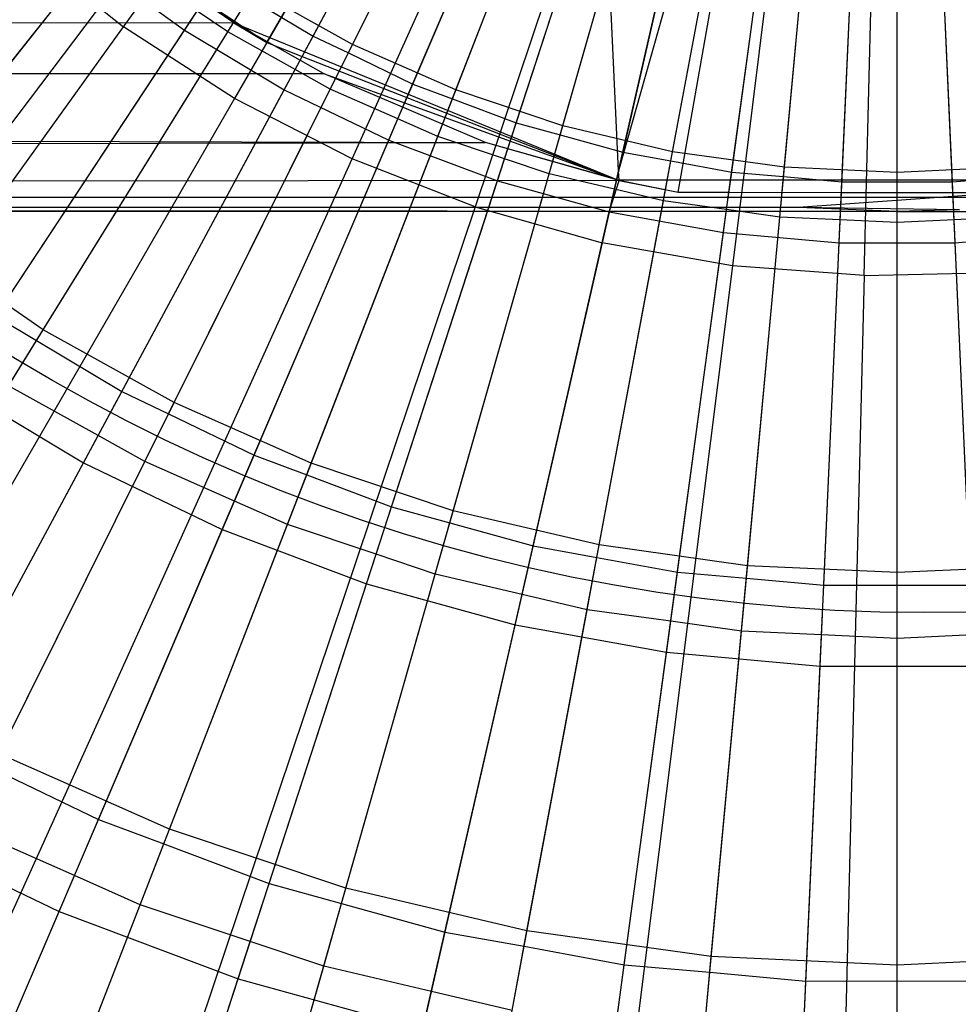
# Model space of a CAD drawing. Extents: x 0.1 to 25.1, y -5.4 to 12.3.
# Tile 41 of 107: x 12.225 to 12.653, y -0.358 to 0.091. Entities that reach past the tile are written whole.
import ezdxf

# ---------------------------------------------------------------- set-up
doc = ezdxf.new("R2010")
doc.units = 0
doc.header["$LTSCALE"] = 2.54
doc.layers.get('0').update_dxf_attribs({"color": 13, "linetype": 'CONTINUOUS'})

# ---------------------------------------------------------------- blocks, each defined once
blk = doc.blocks.new('GRUPUJ_1')
at = {"color": 0}
for p, q in [((12.14717, 5.50737, 18.79448), (12.42554, 5.89457, 18.82364)), ((12.14717, 5.50737, 18.79448), (12.42554, 5.89457, 18.82364)), ((12.43622, 5.88767, 18.82364), (12.19778, 5.47468, 18.79448)), ((12.43622, 5.88767, 18.82364), (12.19778, 5.47468, 18.79448)), ((12.2514, 5.44719, 18.79448), (12.44754, 5.88186, 18.82364)), ((12.2514, 5.44719, 18.79448), (12.44754, 5.88186, 18.82364)), ((12.45937, 5.87722, 18.82364), (12.3075, 5.42518, 18.79448)), ((12.45937, 5.87722, 18.82364), (12.3075, 5.42518, 18.79448)), ((12.47162, 5.87377, 18.82364), (12.3655, 5.40886, 18.79448)), ((12.47162, 5.87377, 18.82364), (12.3655, 5.40886, 18.79448)), ((12.48414, 5.87157, 18.82364), (12.42484, 5.39839, 18.79448)), ((12.48414, 5.87157, 18.82364), (12.42484, 5.39839, 18.79448)), ((12.48493, 5.39389, 18.79448), (12.49682, 5.87062, 18.82364)), ((12.48493, 5.39389, 18.79448), (12.49682, 5.87062, 18.82364)), ((12.2125, 5.50017, 6.28062), (12.35807, 5.75231, 6.23846)), ((12.2125, 5.50017, 6.28062), (12.35807, 5.75231, 6.23846)), ((12.45071, 5.7186, 6.23846), (12.37298, 5.4417, 6.28021)), ((12.45071, 5.7186, 6.23846), (12.37298, 5.4417, 6.28021)), ((12.40015, 5.43187, 6.28062), (12.45071, 5.7186, 6.23846)), ((12.40015, 5.43187, 6.28062), (12.45071, 5.7186, 6.23846)), ((12.37298, 5.4417, 6.28021), (12.36182, 5.67511, 6.24777)), ((12.37298, 5.4417, 6.28021), (12.36182, 5.67511, 6.24777)), ((12.25163, 5.49933, 6.43), (12.3342, 5.66517, 6.39938)), ((12.25163, 5.49933, 6.43), (12.3342, 5.66517, 6.39938)), ((12.23364, 5.50315, 6.38), (12.31669, 5.6575, 6.35112)), ((12.23364, 5.50315, 6.38), (12.31669, 5.6575, 6.35112)), ((12.22864, 5.49386, 6.28066), (12.31338, 5.65134, 6.25096)), ((12.22864, 5.49386, 6.28066), (12.31338, 5.65134, 6.25096)), ((12.2497, 5.49546, 6.38023), (12.3274, 5.65151, 6.35097)), ((12.2497, 5.49546, 6.38023), (12.3274, 5.65151, 6.35097)), ((12.29871, 5.47854, 6.43), (12.36563, 5.65129, 6.39938)), ((12.29871, 5.47854, 6.43), (12.36563, 5.65129, 6.39938)), ((12.27908, 5.48127, 6.38), (12.34797, 5.64245, 6.35112)), ((12.27908, 5.48127, 6.38), (12.34797, 5.64245, 6.35112)), ((12.29715, 5.47453, 6.38023), (12.36012, 5.63706, 6.35097)), ((12.29715, 5.47453, 6.38023), (12.36012, 5.63706, 6.35097)), ((12.34751, 5.46219, 6.43), (12.39821, 5.64037, 6.39938)), ((12.34751, 5.46219, 6.43), (12.39821, 5.64037, 6.39938)), ((12.27644, 5.4751, 6.28035), (12.34522, 5.636, 6.25096)), ((12.27644, 5.4751, 6.28035), (12.34522, 5.636, 6.25096)), ((12.39761, 5.4504, 6.43), (12.43165, 5.63251, 6.39938)), ((12.39761, 5.4504, 6.43), (12.43165, 5.63251, 6.39938)), ((12.3263, 5.46355, 6.38), (12.38047, 5.63026, 6.35112)), ((12.3263, 5.46355, 6.38), (12.38047, 5.63026, 6.35112)), ((12.44859, 5.44329, 6.43), (12.46568, 5.62776, 6.39938)), ((12.44859, 5.44329, 6.43), (12.46568, 5.62776, 6.39938)), ((12.32401, 5.45649, 6.2804), (12.3783, 5.62359, 6.25096)), ((12.32401, 5.45649, 6.2804), (12.3783, 5.62359, 6.25096)), ((12.34633, 5.45806, 6.38023), (12.39403, 5.62569, 6.35097)), ((12.34633, 5.45806, 6.38023), (12.39403, 5.62569, 6.35097)), ((12.5, 5.44091, 6.43), (12.5, 5.62617, 6.39938)), ((12.5, 5.44091, 6.43), (12.5, 5.62617, 6.39938)), ((12.37492, 5.45013, 6.38), (12.41393, 5.62104, 6.35112)), ((12.37492, 5.45013, 6.38), (12.41393, 5.62104, 6.35112)), ((12.37298, 5.4417, 6.28021), (12.41237, 5.61419, 6.25096)), ((12.37298, 5.4417, 6.28021), (12.41237, 5.61419, 6.25096)), ((12.39682, 5.44619, 6.38023), (12.42885, 5.6175, 6.35097)), ((12.39682, 5.44619, 6.38023), (12.42885, 5.6175, 6.35097)), ((12.42455, 5.44112, 6.38), (12.44808, 5.61485, 6.35112)), ((12.42455, 5.44112, 6.38), (12.44808, 5.61485, 6.35112)), ((12.44819, 5.43903, 6.38023), (12.46427, 5.61256, 6.35097)), ((12.44819, 5.43903, 6.38023), (12.46427, 5.61256, 6.35097)), ((12.44819, 5.43903, 6.38023), (12.46427, 5.61256, 6.35097)), ((12.44819, 5.43903, 6.38023), (12.46427, 5.61256, 6.35097)), ((12.47478, 5.4366, 6.38), (12.48265, 5.61174, 6.35112)), ((12.47478, 5.4366, 6.38), (12.48265, 5.61174, 6.35112)), ((12.5, 5.43664, 6.38023), (12.5, 5.61091, 6.35097)), ((12.5, 5.43664, 6.38023), (12.5, 5.61091, 6.35097)), ((12.52522, 5.4366, 6.38), (12.51735, 5.61174, 6.35112)), ((12.52522, 5.4366, 6.38), (12.51735, 5.61174, 6.35112)), ((12.42329, 5.43186, 6.28056), (12.44714, 5.60788, 6.25096)), ((12.42329, 5.43186, 6.28056), (12.44714, 5.60788, 6.25096)), ((12.47456, 5.4318, 6.28019), (12.48233, 5.60471, 6.25096)), ((12.47456, 5.4318, 6.28019), (12.48233, 5.60471, 6.25096)), ((12.52544, 5.4318, 6.28019), (12.51767, 5.60471, 6.25096)), ((12.52544, 5.4318, 6.28019), (12.51767, 5.60471, 6.25096)), ((12.05421, 5.40782, 6.47267), (12.1642, 5.55346, 6.43)), ((12.05421, 5.40782, 6.47267), (12.1642, 5.55346, 6.43)), ((12.0347, 5.41467, 6.42267), (12.13872, 5.5451, 6.3838)), ((12.0347, 5.41467, 6.42267), (12.13872, 5.5451, 6.3838)), ((12.10006, 5.54494, 18.79448), (12.14717, 5.50737, 18.79448)), ((12.10006, 5.54494, 18.79448), (12.14717, 5.50737, 18.79448)), ((12.19741, 5.5092, 5.30259), (12.15499, 5.53814, 5.34501)), ((12.15499, 5.53814, 5.34501), (12.2125, 5.50017, 6.28062)), ((12.19741, 5.5092, 5.30259), (12.15499, 5.53814, 5.34501)), ((12.15499, 5.53814, 5.34501), (12.2125, 5.50017, 6.28062)), ((12.01172, 5.38585, 6.32902), (12.13217, 5.53689, 6.28358)), ((12.01172, 5.38585, 6.32902), (12.13217, 5.53689, 6.28358)), ((12.05068, 5.40314, 6.42295), (12.15047, 5.53528, 6.38359)), ((12.05068, 5.40314, 6.42295), (12.15047, 5.53528, 6.38359)), ((12.13217, 5.53689, 6.28358), (12.175, 5.50578, 6.28358)), ((12.13217, 5.53689, 6.28358), (12.175, 5.50578, 6.28358)), ((12.11058, 5.3692, 6.47267), (12.20666, 5.52438, 6.43)), ((12.11058, 5.3692, 6.47267), (12.20666, 5.52438, 6.43)), ((12.25163, 5.49933, 6.43), (12.20666, 5.52438, 6.43)), ((12.25163, 5.49933, 6.43), (12.20666, 5.52438, 6.43)), ((12.19467, 5.505, 6.38359), (12.20437, 5.52068, 6.38023)), ((12.19467, 5.505, 6.38359), (12.20437, 5.52068, 6.38023)), ((12.20437, 5.52068, 6.38023), (12.23364, 5.50315, 6.38)), ((12.20437, 5.52068, 6.38023), (12.23364, 5.50315, 6.38)), ((12.175, 5.50578, 6.28358), (12.18383, 5.51917, 6.28076)), ((12.175, 5.50578, 6.28358), (12.18383, 5.51917, 6.28076)), ((12.18383, 5.51917, 6.28076), (12.2125, 5.50017, 6.28062)), ((12.18383, 5.51917, 6.28076), (12.2125, 5.50017, 6.28062)), ((12.08888, 5.37531, 6.42267), (12.1808, 5.51456, 6.3838)), ((12.08888, 5.37531, 6.42267), (12.1808, 5.51456, 6.3838)), ((12.19467, 5.505, 6.38359), (12.1808, 5.51456, 6.3838)), ((12.19467, 5.505, 6.38359), (12.1808, 5.51456, 6.3838)), ((12.19741, 5.5092, 5.30259), (0, 5.48633, 5.26206)), ((12.19741, 5.5092, 5.30259), (0, 5.48633, 5.26206)), ((11.86985, 5.12165, 18.72709), (12.14717, 5.50737, 18.79448)), ((11.86985, 5.12165, 18.72709), (12.14717, 5.50737, 18.79448)), ((12.19778, 5.47468, 18.79448), (12.14717, 5.50737, 18.79448)), ((12.19778, 5.47468, 18.79448), (12.14717, 5.50737, 18.79448)), ((12.23835, 5.48612, 5.26165), (12.19741, 5.5092, 5.30259)), ((12.19741, 5.5092, 5.30259), (12.2125, 5.50017, 6.28062)), ((12.19741, 5.5092, 5.30259), (12.37317, 5.4373, 6.28062)), ((12.23835, 5.48612, 5.26165), (12.19741, 5.5092, 5.30259)), ((12.19741, 5.5092, 5.30259), (12.2125, 5.50017, 6.28062)), ((12.19741, 5.5092, 5.30259), (12.37317, 5.4373, 6.28062)), ((12.06857, 5.34455, 6.32902), (12.175, 5.50578, 6.28358)), ((12.06857, 5.34455, 6.32902), (12.175, 5.50578, 6.28358)), ((12.10752, 5.36425, 6.42294), (12.19467, 5.505, 6.38359)), ((12.10752, 5.36425, 6.42294), (12.19467, 5.505, 6.38359)), ((12.175, 5.50578, 6.28358), (12.22044, 5.47863, 6.28358)), ((12.175, 5.50578, 6.28358), (12.22044, 5.47863, 6.28358)), ((12.22544, 5.48792, 6.38379), (12.19467, 5.505, 6.38359)), ((12.22544, 5.48792, 6.38379), (12.19467, 5.505, 6.38359)), ((12.22544, 5.48792, 6.38379), (12.23364, 5.50315, 6.38)), ((12.22544, 5.48792, 6.38379), (12.23364, 5.50315, 6.38)), ((12.23364, 5.50315, 6.38), (12.2497, 5.49546, 6.38023)), ((12.23364, 5.50315, 6.38), (12.2497, 5.49546, 6.38023)), ((12.17027, 5.33595, 6.47267), (12.25163, 5.49933, 6.43)), ((12.17027, 5.33595, 6.47267), (12.25163, 5.49933, 6.43)), ((12.2125, 5.50017, 6.28062), (12.22864, 5.49386, 6.28066)), ((12.2125, 5.50017, 6.28062), (12.22864, 5.49386, 6.28066)), ((12.29871, 5.47854, 6.43), (12.25163, 5.49933, 6.43)), ((12.29871, 5.47854, 6.43), (12.25163, 5.49933, 6.43)), ((12.22044, 5.47863, 6.28358), (12.22864, 5.49386, 6.28066)), ((12.22044, 5.47863, 6.28358), (12.22864, 5.49386, 6.28066)), ((12.22864, 5.49386, 6.28066), (12.27644, 5.4751, 6.28035)), ((12.22864, 5.49386, 6.28066), (12.27644, 5.4751, 6.28035)), ((12.22864, 5.49386, 6.28066), (12.27644, 5.4751, 6.28035)), ((12.22864, 5.49386, 6.28066), (12.27644, 5.4751, 6.28035)), ((12.24147, 5.47894, 6.38359), (12.2497, 5.49546, 6.38023)), ((12.24147, 5.47894, 6.38359), (12.2497, 5.49546, 6.38023)), ((12.2497, 5.49546, 6.38023), (12.27908, 5.48127, 6.38)), ((12.2497, 5.49546, 6.38023), (12.27908, 5.48127, 6.38)), ((0, 5.48633, 5.26206), (12.23835, 5.48612, 5.26165)), ((0, 5.48633, 5.26206), (12.3123, 5.45463, 5.18768)), ((0, 5.48633, 5.26206), (12.23835, 5.48612, 5.26165)), ((0, 5.48633, 5.26206), (12.3123, 5.45463, 5.18768)), ((12.14636, 5.34097, 6.42267), (12.22544, 5.48792, 6.38379)), ((12.14636, 5.34097, 6.42267), (12.22544, 5.48792, 6.38379)), ((12.24147, 5.47894, 6.38359), (12.22544, 5.48792, 6.38379)), ((12.24147, 5.47894, 6.38359), (12.22544, 5.48792, 6.38379)), ((12.3123, 5.45463, 5.18768), (12.23835, 5.48612, 5.26165)), ((12.23835, 5.48612, 5.26165), (12.37317, 5.4373, 6.28062)), ((12.23835, 5.48612, 5.26165), (12.37317, 5.4373, 6.28062)), ((12.3123, 5.45463, 5.18768), (12.23835, 5.48612, 5.26165)), ((12.27229, 5.46538, 6.38379), (12.27908, 5.48127, 6.38)), ((12.27229, 5.46538, 6.38379), (12.27908, 5.48127, 6.38)), ((12.27908, 5.48127, 6.38), (12.29715, 5.47453, 6.38023)), ((12.27908, 5.48127, 6.38), (12.29715, 5.47453, 6.38023)), ((12.12889, 5.30851, 6.32902), (12.22044, 5.47863, 6.28358)), ((12.12889, 5.30851, 6.32902), (12.22044, 5.47863, 6.28358)), ((12.16769, 5.33077, 6.42294), (12.24147, 5.47894, 6.38359)), ((12.16769, 5.33077, 6.42294), (12.24147, 5.47894, 6.38359)), ((12.22044, 5.47863, 6.28358), (12.26813, 5.45566, 6.28358)), ((12.22044, 5.47863, 6.28358), (12.26813, 5.45566, 6.28358)), ((12.23278, 5.30836, 6.47267), (12.29871, 5.47854, 6.43)), ((12.23278, 5.30836, 6.47267), (12.29871, 5.47854, 6.43)), ((12.27229, 5.46538, 6.38379), (12.24147, 5.47894, 6.38359)), ((12.27229, 5.46538, 6.38379), (12.24147, 5.47894, 6.38359)), ((12.26813, 5.45566, 6.28358), (12.27644, 5.4751, 6.28035)), ((12.26813, 5.45566, 6.28358), (12.27644, 5.4751, 6.28035)), ((12.27644, 5.4751, 6.28035), (12.32401, 5.45649, 6.2804)), ((12.27644, 5.4751, 6.28035), (12.32401, 5.45649, 6.2804)), ((12.27644, 5.4751, 6.28035), (12.32401, 5.45649, 6.2804)), ((12.27644, 5.4751, 6.28035), (12.32401, 5.45649, 6.2804)), ((12.34751, 5.46219, 6.43), (12.29871, 5.47854, 6.43)), ((12.34751, 5.46219, 6.43), (12.29871, 5.47854, 6.43)), ((12.19778, 5.47468, 18.79448), (11.96025, 5.06326, 18.72709)), ((12.19778, 5.47468, 18.79448), (11.96025, 5.06326, 18.72709)), ((12.2514, 5.44719, 18.79448), (12.19778, 5.47468, 18.79448)), ((12.2514, 5.44719, 18.79448), (12.19778, 5.47468, 18.79448)), ((12.29048, 5.4573, 6.38359), (12.29715, 5.47453, 6.38023)), ((12.29048, 5.4573, 6.38359), (12.29715, 5.47453, 6.38023)), ((12.29715, 5.47453, 6.38023), (12.3263, 5.46355, 6.38)), ((12.29715, 5.47453, 6.38023), (12.3263, 5.46355, 6.38)), ((12.20669, 5.31191, 6.42267), (12.27229, 5.46538, 6.38379)), ((12.20669, 5.31191, 6.42267), (12.27229, 5.46538, 6.38379)), ((12.29048, 5.4573, 6.38359), (12.27229, 5.46538, 6.38379)), ((12.29048, 5.4573, 6.38359), (12.27229, 5.46538, 6.38379)), ((12.29756, 5.28664, 6.47267), (12.34751, 5.46219, 6.43)), ((12.29756, 5.28664, 6.47267), (12.34751, 5.46219, 6.43)), ((12.32097, 5.44713, 6.38379), (12.3263, 5.46355, 6.38)), ((12.32097, 5.44713, 6.38379), (12.3263, 5.46355, 6.38)), ((12.3263, 5.46355, 6.38), (12.34633, 5.45806, 6.38023)), ((12.3263, 5.46355, 6.38), (12.34633, 5.45806, 6.38023)), ((12.39761, 5.4504, 6.43), (12.34751, 5.46219, 6.43)), ((12.39761, 5.4504, 6.43), (12.34751, 5.46219, 6.43)), ((12.23069, 5.30297, 6.42294), (12.29048, 5.4573, 6.38359)), ((12.23069, 5.30297, 6.42294), (12.29048, 5.4573, 6.38359)), ((12.32097, 5.44713, 6.38379), (12.29048, 5.4573, 6.38359)), ((12.32097, 5.44713, 6.38379), (12.29048, 5.4573, 6.38359)), ((12.34127, 5.44027, 6.38359), (12.34633, 5.45806, 6.38023)), ((12.34127, 5.44027, 6.38359), (12.34633, 5.45806, 6.38023)), ((12.34633, 5.45806, 6.38023), (12.37492, 5.45013, 6.38)), ((12.34633, 5.45806, 6.38023), (12.37492, 5.45013, 6.38)), ((0, 5.42382, 5.02799), (12.3123, 5.45463, 5.18768)), ((0, 5.42382, 5.02799), (12.3123, 5.45463, 5.18768)), ((12.19221, 5.27802, 6.32902), (12.26813, 5.45566, 6.28358)), ((12.19221, 5.27802, 6.32902), (12.26813, 5.45566, 6.28358)), ((12.26813, 5.45566, 6.28358), (12.31769, 5.43706, 6.28358)), ((12.26813, 5.45566, 6.28358), (12.31769, 5.43706, 6.28358)), ((12.373, 5.43734, 5.12701), (12.3123, 5.45463, 5.18768)), ((12.373, 5.43734, 5.12701), (12.3123, 5.45463, 5.18768)), ((12.37317, 5.4373, 6.28062), (12.3123, 5.45463, 5.18768)), ((12.37317, 5.4373, 6.28062), (12.3123, 5.45463, 5.18768)), ((12.31769, 5.43706, 6.28358), (12.32401, 5.45649, 6.2804)), ((12.31769, 5.43706, 6.28358), (12.32401, 5.45649, 6.2804)), ((12.32401, 5.45649, 6.2804), (12.37317, 5.4373, 6.28062)), ((12.32401, 5.45649, 6.2804), (12.37317, 5.4373, 6.28062)), ((12.32401, 5.45649, 6.2804), (12.37317, 5.4373, 6.28062)), ((12.32401, 5.45649, 6.2804), (12.37317, 5.4373, 6.28062)), ((12.36407, 5.271, 6.47267), (12.39761, 5.4504, 6.43)), ((12.36407, 5.271, 6.47267), (12.39761, 5.4504, 6.43)), ((12.37108, 5.43331, 6.38379), (12.37492, 5.45013, 6.38)), ((12.37108, 5.43331, 6.38379), (12.37492, 5.45013, 6.38)), ((12.37492, 5.45013, 6.38), (12.39682, 5.44619, 6.38023)), ((12.37492, 5.45013, 6.38), (12.39682, 5.44619, 6.38023)), ((12.44859, 5.44329, 6.43), (12.39761, 5.4504, 6.43)), ((12.44859, 5.44329, 6.43), (12.39761, 5.4504, 6.43)), ((12.05602, 5.01417, 18.72709), (12.2514, 5.44719, 18.79448)), ((12.05602, 5.01417, 18.72709), (12.2514, 5.44719, 18.79448)), ((12.3075, 5.42518, 18.79448), (12.2514, 5.44719, 18.79448)), ((12.3075, 5.42518, 18.79448), (12.2514, 5.44719, 18.79448)), ((12.26939, 5.28838, 6.42267), (12.32097, 5.44713, 6.38379)), ((12.26939, 5.28838, 6.42267), (12.32097, 5.44713, 6.38379)), ((12.34127, 5.44027, 6.38359), (12.32097, 5.44713, 6.38379)), ((12.34127, 5.44027, 6.38359), (12.32097, 5.44713, 6.38379)), ((12.39342, 5.428, 6.38359), (12.39682, 5.44619, 6.38023)), ((12.39342, 5.428, 6.38359), (12.39682, 5.44619, 6.38023)), ((12.39682, 5.44619, 6.38023), (12.42455, 5.44112, 6.38)), ((12.39682, 5.44619, 6.38023), (12.42455, 5.44112, 6.38)), ((12.29599, 5.28111, 6.42293), (12.34127, 5.44027, 6.38359)), ((12.29599, 5.28111, 6.42293), (12.34127, 5.44027, 6.38359)), ((12.37108, 5.43331, 6.38379), (12.34127, 5.44027, 6.38359)), ((12.37108, 5.43331, 6.38379), (12.34127, 5.44027, 6.38359)), ((12.37317, 5.4373, 6.28062), (12.37298, 5.4417, 6.28021)), ((12.37317, 5.4373, 6.28062), (12.37298, 5.4417, 6.28021)), ((12.37317, 5.4373, 6.28062), (12.37298, 5.4417, 6.28021)), ((12.37317, 5.4373, 6.28062), (12.37298, 5.4417, 6.28021)), ((12.42223, 5.42403, 6.38379), (12.42455, 5.44112, 6.38)), ((12.42223, 5.42403, 6.38379), (12.42455, 5.44112, 6.38)), ((12.42455, 5.44112, 6.38), (12.44819, 5.43903, 6.38023)), ((12.42455, 5.44112, 6.38), (12.44819, 5.43903, 6.38023)), ((12.43175, 5.26156, 6.47267), (12.44859, 5.44329, 6.43)), ((12.43175, 5.26156, 6.47267), (12.44859, 5.44329, 6.43)), ((12.44648, 5.4206, 6.38359), (12.44819, 5.43903, 6.38023)), ((12.44648, 5.4206, 6.38359), (12.44819, 5.43903, 6.38023)), ((12.44819, 5.43903, 6.38023), (12.47478, 5.4366, 6.38)), ((12.44819, 5.43903, 6.38023), (12.47478, 5.4366, 6.38)), ((12.5, 5.44091, 6.43), (12.44859, 5.44329, 6.43)), ((12.5, 5.44091, 6.43), (12.44859, 5.44329, 6.43)), ((12.55141, 5.44329, 6.43), (12.5, 5.44091, 6.43)), ((12.55141, 5.44329, 6.43), (12.5, 5.44091, 6.43)), ((12.5, 5.2584, 6.47267), (12.5, 5.44091, 6.43)), ((12.5, 5.2584, 6.47267), (12.5, 5.44091, 6.43)), ((12.52522, 5.4366, 6.38), (12.55181, 5.43903, 6.38023)), ((12.52522, 5.4366, 6.38), (12.55181, 5.43903, 6.38023)), ((0, 5.42382, 5.02799), (12.373, 5.43734, 5.12701)), ((0, 5.42382, 5.02799), (12.373, 5.43734, 5.12701)), ((12.258, 5.25333, 6.32902), (12.31769, 5.43706, 6.28358)), ((12.258, 5.25333, 6.32902), (12.31769, 5.43706, 6.28358)), ((12.31769, 5.43706, 6.28358), (12.36872, 5.42297, 6.28358)), ((12.31769, 5.43706, 6.28358), (12.36872, 5.42297, 6.28358)), ((12.36872, 5.42297, 6.28358), (12.37317, 5.4373, 6.28062)), ((12.36872, 5.42297, 6.28358), (12.37317, 5.4373, 6.28062)), ((12.62706, 5.43735, 5.12707), (12.373, 5.43734, 5.12701)), ((12.62706, 5.43735, 5.12707), (12.373, 5.43734, 5.12701)), ((12.373, 5.43734, 5.12701), (12.37317, 5.4373, 6.28062)), ((12.373, 5.43734, 5.12701), (12.40015, 5.43187, 6.28062)), ((12.373, 5.43734, 5.12701), (12.40015, 5.43187, 6.28062)), ((12.373, 5.43734, 5.12701), (12.37317, 5.4373, 6.28062)), ((12.37317, 5.4373, 6.28062), (12.40015, 5.43187, 6.28062)), ((12.37317, 5.4373, 6.28062), (12.40015, 5.43187, 6.28062)), ((12.62706, 5.43735, 5.12707), (12.45504, 5.4249, 5.04496)), ((12.62706, 5.43735, 5.12707), (12.45504, 5.4249, 5.04496)), ((12.47401, 5.41938, 6.38379), (12.47478, 5.4366, 6.38)), ((12.47401, 5.41938, 6.38379), (12.47478, 5.4366, 6.38)), ((12.47478, 5.4366, 6.38), (12.5, 5.43664, 6.38023)), ((12.47478, 5.4366, 6.38), (12.5, 5.43664, 6.38023)), ((12.5, 5.41813, 6.38359), (12.5, 5.43664, 6.38023)), ((12.5, 5.41813, 6.38359), (12.5, 5.43664, 6.38023)), ((12.5, 5.43664, 6.38023), (12.52522, 5.4366, 6.38)), ((12.5, 5.43664, 6.38023), (12.52522, 5.4366, 6.38)), ((12.52599, 5.41938, 6.38379), (12.52522, 5.4366, 6.38)), ((12.52599, 5.41938, 6.38379), (12.52522, 5.4366, 6.38)), ((12.33394, 5.27057, 6.42267), (12.37108, 5.43331, 6.38379)), ((12.33394, 5.27057, 6.42267), (12.37108, 5.43331, 6.38379)), ((12.39342, 5.428, 6.38359), (12.37108, 5.43331, 6.38379)), ((12.39342, 5.428, 6.38359), (12.37108, 5.43331, 6.38379)), ((12.40015, 5.43187, 6.28062), (12.42329, 5.43186, 6.28056)), ((12.40015, 5.43187, 6.28062), (12.42329, 5.43186, 6.28056)), ((12.42081, 5.41352, 6.28358), (12.42329, 5.43186, 6.28056)), ((12.42081, 5.41352, 6.28358), (12.42329, 5.43186, 6.28056)), ((12.42329, 5.43186, 6.28056), (12.47456, 5.4318, 6.28019)), ((12.42329, 5.43186, 6.28056), (12.47456, 5.4318, 6.28019)), ((12.42329, 5.43186, 6.28056), (12.47456, 5.4318, 6.28019)), ((12.42329, 5.43186, 6.28056), (12.47456, 5.4318, 6.28019)), ((12.47353, 5.40878, 6.28358), (12.47456, 5.4318, 6.28019)), ((12.47353, 5.40878, 6.28358), (12.47456, 5.4318, 6.28019)), ((12.47456, 5.4318, 6.28019), (12.52544, 5.4318, 6.28019)), ((12.47456, 5.4318, 6.28019), (12.52544, 5.4318, 6.28019)), ((12.47456, 5.4318, 6.28019), (12.52544, 5.4318, 6.28019)), ((12.47456, 5.4318, 6.28019), (12.52544, 5.4318, 6.28019)), ((12.52544, 5.4318, 6.28019), (12.57671, 5.43186, 6.28056)), ((12.52544, 5.4318, 6.28019), (12.57671, 5.43186, 6.28056)), ((12.52544, 5.4318, 6.28019), (12.57671, 5.43186, 6.28056)), ((12.52544, 5.4318, 6.28019), (12.57671, 5.43186, 6.28056)), ((12.52647, 5.40878, 6.28358), (12.52544, 5.4318, 6.28019)), ((12.52647, 5.40878, 6.28358), (12.52544, 5.4318, 6.28019)), ((25, 5.42949, 4.91473), (0, 5.42949, 4.91473)), ((12.5, 5.42314, 5), (0, 5.42949, 4.91473)), ((12.5, 5.42314, 5), (0, 5.42949, 4.91473)), ((25, 5.42949, 4.91473), (0, 5.42949, 4.91473)), ((12.36302, 5.26536, 6.42293), (12.39342, 5.428, 6.38359)), ((12.36302, 5.26536, 6.42293), (12.39342, 5.428, 6.38359)), ((12.42223, 5.42403, 6.38379), (12.39342, 5.428, 6.38359)), ((12.42223, 5.42403, 6.38379), (12.39342, 5.428, 6.38359)), ((12.5, 5.42314, 5), (25, 5.42949, 4.91473)), ((12.5, 5.42314, 5), (25, 5.42949, 4.91473)), ((12.45504, 5.4249, 5.04496), (0, 5.42382, 5.02799)), ((12.45504, 5.4249, 5.04496), (0, 5.42382, 5.02799)), ((12.5, 5.42314, 5), (0, 5.42382, 5.02799)), ((12.5, 5.42314, 5), (0, 5.42382, 5.02799)), ((12.3075, 5.42518, 18.79448), (12.15619, 4.97485, 18.72709)), ((12.3075, 5.42518, 18.79448), (12.15619, 4.97485, 18.72709)), ((12.3075, 5.42518, 18.79448), (12.3655, 5.40886, 18.79448)), ((12.3075, 5.42518, 18.79448), (12.3655, 5.40886, 18.79448)), ((12.32574, 5.23463, 6.32902), (12.36872, 5.42297, 6.28358)), ((12.32574, 5.23463, 6.32902), (12.36872, 5.42297, 6.28358)), ((12.36872, 5.42297, 6.28358), (12.42081, 5.41352, 6.28358)), ((12.36872, 5.42297, 6.28358), (12.42081, 5.41352, 6.28358)), ((12.39982, 5.25861, 6.42267), (12.42223, 5.42403, 6.38379)), ((12.39982, 5.25861, 6.42267), (12.42223, 5.42403, 6.38379)), ((12.44648, 5.4206, 6.38359), (12.42223, 5.42403, 6.38379)), ((12.44648, 5.4206, 6.38359), (12.42223, 5.42403, 6.38379)), ((12.5, 5.42314, 5), (12.45504, 5.4249, 5.04496)), ((12.52837, 5.42384, 5.02838), (12.45504, 5.4249, 5.04496)), ((12.5, 5.42314, 5), (12.45504, 5.4249, 5.04496)), ((12.52837, 5.42384, 5.02838), (12.45504, 5.4249, 5.04496)), ((12.52837, 5.42384, 5.02838), (12.5, 5.42314, 5)), ((12.52837, 5.42384, 5.02838), (12.5, 5.42314, 5)), ((12.43122, 5.25585, 6.42293), (12.44648, 5.4206, 6.38359)), ((12.43122, 5.25585, 6.42293), (12.44648, 5.4206, 6.38359)), ((12.47401, 5.41938, 6.38379), (12.44648, 5.4206, 6.38359)), ((12.47401, 5.41938, 6.38379), (12.44648, 5.4206, 6.38359)), ((12.46652, 5.25261, 6.42267), (12.47401, 5.41938, 6.38379)), ((12.46652, 5.25261, 6.42267), (12.47401, 5.41938, 6.38379)), ((12.5, 5.41813, 6.38359), (12.47401, 5.41938, 6.38379)), ((12.5, 5.41813, 6.38359), (12.47401, 5.41938, 6.38379)), ((12.52599, 5.41938, 6.38379), (12.5, 5.41813, 6.38359)), ((12.52599, 5.41938, 6.38379), (12.5, 5.41813, 6.38359)), ((12.5, 5.25267, 6.42293), (12.5, 5.41813, 6.38359)), ((12.5, 5.25267, 6.42293), (12.5, 5.41813, 6.38359)), ((12.55352, 5.4206, 6.38359), (12.52599, 5.41938, 6.38379)), ((12.55352, 5.4206, 6.38359), (12.52599, 5.41938, 6.38379)), ((12.53348, 5.25261, 6.42267), (12.52599, 5.41938, 6.38379)), ((12.53348, 5.25261, 6.42267), (12.52599, 5.41938, 6.38379)), ((12.39488, 5.22209, 6.32902), (12.42081, 5.41352, 6.28358)), ((12.39488, 5.22209, 6.32902), (12.42081, 5.41352, 6.28358)), ((12.42081, 5.41352, 6.28358), (12.47353, 5.40878, 6.28358)), ((12.42081, 5.41352, 6.28358), (12.47353, 5.40878, 6.28358)), ((12.52647, 5.40878, 6.28358), (12.57919, 5.41352, 6.28358)), ((12.52647, 5.40878, 6.28358), (12.57919, 5.41352, 6.28358)), ((12.11058, 5.3692, 6.47267), (12.05421, 5.40782, 6.47267)), ((12.11058, 5.3692, 6.47267), (12.05421, 5.40782, 6.47267)), ((12.3655, 5.40886, 18.79448), (12.25979, 4.9457, 18.72709)), ((12.3655, 5.40886, 18.79448), (12.25979, 4.9457, 18.72709)), ((12.42484, 5.39839, 18.79448), (12.3655, 5.40886, 18.79448)), ((12.42484, 5.39839, 18.79448), (12.3655, 5.40886, 18.79448)), ((12.46486, 5.21579, 6.32902), (12.47353, 5.40878, 6.28358)), ((12.46486, 5.21579, 6.32902), (12.47353, 5.40878, 6.28358)), ((12.47353, 5.40878, 6.28358), (12.52647, 5.40878, 6.28358)), ((12.47353, 5.40878, 6.28358), (12.52647, 5.40878, 6.28358)), ((12.53514, 5.21579, 6.32902), (12.52647, 5.40878, 6.28358)), ((12.53514, 5.21579, 6.32902), (12.52647, 5.40878, 6.28358)), ((12.42484, 5.39839, 18.79448), (12.36577, 4.92702, 18.72709)), ((12.42484, 5.39839, 18.79448), (12.36577, 4.92702, 18.72709)), ((12.48493, 5.39389, 18.79448), (12.42484, 5.39839, 18.79448)), ((12.48493, 5.39389, 18.79448), (12.42484, 5.39839, 18.79448)), ((12.48493, 5.39389, 18.79448), (12.54517, 5.39539, 18.79448)), ((12.48493, 5.39389, 18.79448), (12.54517, 5.39539, 18.79448)), ((12.48493, 5.39389, 18.79448), (12.47309, 4.91897, 18.72709)), ((12.48493, 5.39389, 18.79448), (12.47309, 4.91897, 18.72709)), ((12.08888, 5.37531, 6.42267), (12.10752, 5.36425, 6.42294)), ((12.08888, 5.37531, 6.42267), (12.10752, 5.36425, 6.42294)), ((12.01635, 5.21702, 6.52714), (12.11058, 5.3692, 6.47267)), ((12.01635, 5.21702, 6.52714), (12.11058, 5.3692, 6.47267)), ((12.17027, 5.33595, 6.47267), (12.11058, 5.3692, 6.47267)), ((12.17027, 5.33595, 6.47267), (12.11058, 5.3692, 6.47267)), ((12.09475, 5.34364, 6.42904), (12.10752, 5.36425, 6.42294)), ((12.09475, 5.34364, 6.42904), (12.10752, 5.36425, 6.42294)), ((12.10752, 5.36425, 6.42294), (12.14636, 5.34097, 6.42267)), ((12.10752, 5.36425, 6.42294), (12.14636, 5.34097, 6.42267)), ((12.06857, 5.34455, 6.32902), (12.12889, 5.30851, 6.32902)), ((12.06857, 5.34455, 6.32902), (12.12889, 5.30851, 6.32902)), ((12.1356, 5.32097, 6.42926), (12.09475, 5.34364, 6.42904)), ((12.1356, 5.32097, 6.42926), (12.09475, 5.34364, 6.42904)), ((12.1356, 5.32097, 6.42926), (12.14636, 5.34097, 6.42267)), ((12.1356, 5.32097, 6.42926), (12.14636, 5.34097, 6.42267)), ((12.14636, 5.34097, 6.42267), (12.16769, 5.33077, 6.42294)), ((12.14636, 5.34097, 6.42267), (12.16769, 5.33077, 6.42294)), ((12.09049, 5.17572, 6.52714), (12.17027, 5.33595, 6.47267)), ((12.09049, 5.17572, 6.52714), (12.17027, 5.33595, 6.47267)), ((12.23278, 5.30836, 6.47267), (12.17027, 5.33595, 6.47267)), ((12.23278, 5.30836, 6.47267), (12.17027, 5.33595, 6.47267)), ((12.15687, 5.30904, 6.42904), (12.16769, 5.33077, 6.42294)), ((12.15687, 5.30904, 6.42904), (12.16769, 5.33077, 6.42294)), ((12.16769, 5.33077, 6.42294), (12.20669, 5.31191, 6.42267)), ((12.16769, 5.33077, 6.42294), (12.20669, 5.31191, 6.42267)), ((12.06074, 5.18185, 6.47714), (12.1356, 5.32097, 6.42926)), ((12.06074, 5.18185, 6.47714), (12.1356, 5.32097, 6.42926)), ((12.15687, 5.30904, 6.42904), (12.1356, 5.32097, 6.42926)), ((12.15687, 5.30904, 6.42904), (12.1356, 5.32097, 6.42926)), ((12.08724, 5.16919, 6.47743), (12.15687, 5.30904, 6.42904)), ((12.08724, 5.16919, 6.47743), (12.15687, 5.30904, 6.42904)), ((12.19778, 5.29106, 6.42926), (12.15687, 5.30904, 6.42904)), ((12.19778, 5.29106, 6.42926), (12.15687, 5.30904, 6.42904)), ((12.19778, 5.29106, 6.42926), (12.20669, 5.31191, 6.42267)), ((12.19778, 5.29106, 6.42926), (12.20669, 5.31191, 6.42267)), ((12.20669, 5.31191, 6.42267), (12.23069, 5.30297, 6.42294)), ((12.20669, 5.31191, 6.42267), (12.23069, 5.30297, 6.42294)), ((12.03913, 5.1417, 6.38702), (12.12889, 5.30851, 6.32902)), ((12.03913, 5.1417, 6.38702), (12.12889, 5.30851, 6.32902)), ((12.12889, 5.30851, 6.32902), (12.19221, 5.27802, 6.32902)), ((12.12889, 5.30851, 6.32902), (12.19221, 5.27802, 6.32902)), ((12.16812, 5.14145, 6.52714), (12.23278, 5.30836, 6.47267)), ((12.16812, 5.14145, 6.52714), (12.23278, 5.30836, 6.47267)), ((12.29756, 5.28664, 6.47267), (12.23278, 5.30836, 6.47267)), ((12.29756, 5.28664, 6.47267), (12.23278, 5.30836, 6.47267)), ((12.22192, 5.28032, 6.42904), (12.23069, 5.30297, 6.42294)), ((12.22192, 5.28032, 6.42904), (12.23069, 5.30297, 6.42294)), ((12.23069, 5.30297, 6.42294), (12.26939, 5.28838, 6.42267)), ((12.23069, 5.30297, 6.42294), (12.26939, 5.28838, 6.42267)), ((12.22038, 5.29544, 6.825), (12.22038, 5.29544, 10.825)), ((12.22038, 5.29544, 6.825), (12.22038, 5.29544, 10.825)), ((12.13568, 5.14576, 6.47714), (12.19778, 5.29106, 6.42926)), ((12.13568, 5.14576, 6.47714), (12.19778, 5.29106, 6.42926)), ((12.22192, 5.28032, 6.42904), (12.19778, 5.29106, 6.42926)), ((12.22192, 5.28032, 6.42904), (12.19778, 5.29106, 6.42926)), ((12.24858, 5.11448, 6.52714), (12.29756, 5.28664, 6.47267)), ((12.24858, 5.11448, 6.52714), (12.29756, 5.28664, 6.47267)), ((12.26238, 5.26683, 6.42926), (12.26939, 5.28838, 6.42267)), ((12.26238, 5.26683, 6.42926), (12.26939, 5.28838, 6.42267)), ((12.26939, 5.28838, 6.42267), (12.29599, 5.28111, 6.42293)), ((12.26939, 5.28838, 6.42267), (12.29599, 5.28111, 6.42293)), ((12.36407, 5.271, 6.47267), (12.29756, 5.28664, 6.47267)), ((12.36407, 5.271, 6.47267), (12.29756, 5.28664, 6.47267)), ((12.11776, 5.10384, 6.38702), (12.19221, 5.27802, 6.32902)), ((12.11776, 5.10384, 6.38702), (12.19221, 5.27802, 6.32902)), ((12.16549, 5.13467, 6.47743), (12.22192, 5.28032, 6.42904)), ((12.16549, 5.13467, 6.47743), (12.22192, 5.28032, 6.42904)), ((12.19221, 5.27802, 6.32902), (12.258, 5.25333, 6.32902)), ((12.19221, 5.27802, 6.32902), (12.258, 5.25333, 6.32902)), ((12.26238, 5.26683, 6.42926), (12.22192, 5.28032, 6.42904)), ((12.26238, 5.26683, 6.42926), (12.22192, 5.28032, 6.42904)), ((12.28934, 5.25773, 6.42904), (12.29599, 5.28111, 6.42293)), ((12.28934, 5.25773, 6.42904), (12.29599, 5.28111, 6.42293)), ((12.29599, 5.28111, 6.42293), (12.33394, 5.27057, 6.42267)), ((12.29599, 5.28111, 6.42293), (12.33394, 5.27057, 6.42267)), ((12.3289, 5.24849, 6.42926), (12.33394, 5.27057, 6.42267)), ((12.3289, 5.24849, 6.42926), (12.33394, 5.27057, 6.42267)), ((12.33118, 5.09505, 6.52714), (12.36407, 5.271, 6.47267)), ((12.33118, 5.09505, 6.52714), (12.36407, 5.271, 6.47267)), ((12.33394, 5.27057, 6.42267), (12.36302, 5.26536, 6.42293)), ((12.33394, 5.27057, 6.42267), (12.36302, 5.26536, 6.42293)), ((12.43175, 5.26156, 6.47267), (12.36407, 5.271, 6.47267)), ((12.43175, 5.26156, 6.47267), (12.36407, 5.271, 6.47267)), ((12.21355, 5.11653, 6.47714), (12.26238, 5.26683, 6.42926)), ((12.21355, 5.11653, 6.47714), (12.26238, 5.26683, 6.42926)), ((12.28934, 5.25773, 6.42904), (12.26238, 5.26683, 6.42926)), ((12.28934, 5.25773, 6.42904), (12.26238, 5.26683, 6.42926)), ((12.35855, 5.24145, 6.42904), (12.36302, 5.26536, 6.42293)), ((12.35855, 5.24145, 6.42904), (12.36302, 5.26536, 6.42293)), ((12.36302, 5.26536, 6.42293), (12.39982, 5.25861, 6.42267)), ((12.36302, 5.26536, 6.42293), (12.39982, 5.25861, 6.42267)), ((12.41523, 5.08333, 6.52714), (12.43175, 5.26156, 6.47267)), ((12.41523, 5.08333, 6.52714), (12.43175, 5.26156, 6.47267)), ((12.5, 5.2584, 6.47267), (12.43175, 5.26156, 6.47267)), ((12.5, 5.2584, 6.47267), (12.43175, 5.26156, 6.47267)), ((12.56825, 5.26156, 6.47267), (12.5, 5.2584, 6.47267)), ((12.56825, 5.26156, 6.47267), (12.5, 5.2584, 6.47267)), ((12.2466, 5.10751, 6.47742), (12.28934, 5.25773, 6.42904)), ((12.2466, 5.10751, 6.47742), (12.28934, 5.25773, 6.42904)), ((12.3289, 5.24849, 6.42926), (12.28934, 5.25773, 6.42904)), ((12.3289, 5.24849, 6.42926), (12.28934, 5.25773, 6.42904)), ((12.39679, 5.23618, 6.42925), (12.39982, 5.25861, 6.42267)), ((12.39679, 5.23618, 6.42925), (12.39982, 5.25861, 6.42267)), ((12.39982, 5.25861, 6.42267), (12.43122, 5.25585, 6.42293)), ((12.39982, 5.25861, 6.42267), (12.43122, 5.25585, 6.42293)), ((12.42897, 5.23163, 6.42904), (12.43122, 5.25585, 6.42293)), ((12.42897, 5.23163, 6.42904), (12.43122, 5.25585, 6.42293)), ((12.43122, 5.25585, 6.42293), (12.46652, 5.25261, 6.42267)), ((12.43122, 5.25585, 6.42293), (12.46652, 5.25261, 6.42267)), ((12.5, 5.07941, 6.52714), (12.5, 5.2584, 6.47267)), ((12.5, 5.07941, 6.52714), (12.5, 5.2584, 6.47267)), ((12.19946, 5.07318, 6.38702), (12.258, 5.25333, 6.32902)), ((12.19946, 5.07318, 6.38702), (12.258, 5.25333, 6.32902)), ((12.258, 5.25333, 6.32902), (12.32574, 5.23463, 6.32902)), ((12.258, 5.25333, 6.32902), (12.32574, 5.23463, 6.32902)), ((12.4655, 5.23, 6.42925), (12.46652, 5.25261, 6.42267)), ((12.4655, 5.23, 6.42925), (12.46652, 5.25261, 6.42267)), ((12.46652, 5.25261, 6.42267), (12.5, 5.25267, 6.42293)), ((12.46652, 5.25261, 6.42267), (12.5, 5.25267, 6.42293)), ((12.5, 5.22834, 6.42904), (12.5, 5.25267, 6.42293)), ((12.5, 5.22834, 6.42904), (12.5, 5.25267, 6.42293)), ((12.5, 5.25267, 6.42293), (12.53348, 5.25261, 6.42267)), ((12.5, 5.25267, 6.42293), (12.53348, 5.25261, 6.42267)), ((12.29373, 5.09441, 6.47714), (12.3289, 5.24849, 6.42926)), ((12.29373, 5.09441, 6.47714), (12.3289, 5.24849, 6.42926)), ((12.35855, 5.24145, 6.42904), (12.3289, 5.24849, 6.42926)), ((12.35855, 5.24145, 6.42904), (12.3289, 5.24849, 6.42926)), ((12.32986, 5.08794, 6.47742), (12.35855, 5.24145, 6.42904)), ((12.32986, 5.08794, 6.47742), (12.35855, 5.24145, 6.42904)), ((12.39679, 5.23618, 6.42925), (12.35855, 5.24145, 6.42904)), ((12.39679, 5.23618, 6.42925), (12.35855, 5.24145, 6.42904)), ((12.42308, 5.24516, 6.825), (12.42308, 5.24516, 10.825)), ((12.42308, 5.24516, 6.825), (12.42308, 5.24516, 10.825)), ((12.28359, 5.04996, 6.38702), (12.32574, 5.23463, 6.32902)), ((12.28359, 5.04996, 6.38702), (12.32574, 5.23463, 6.32902)), ((12.32574, 5.23463, 6.32902), (12.39488, 5.22209, 6.32902)), ((12.32574, 5.23463, 6.32902), (12.39488, 5.22209, 6.32902)), ((12.37557, 5.07955, 6.47714), (12.39679, 5.23618, 6.42925)), ((12.37557, 5.07955, 6.47714), (12.39679, 5.23618, 6.42925)), ((12.42897, 5.23163, 6.42904), (12.39679, 5.23618, 6.42925)), ((12.42897, 5.23163, 6.42904), (12.39679, 5.23618, 6.42925)), ((12.41456, 5.07613, 6.47742), (12.42897, 5.23163, 6.42904)), ((12.41456, 5.07613, 6.47742), (12.42897, 5.23163, 6.42904)), ((12.4655, 5.23, 6.42925), (12.42897, 5.23163, 6.42904)), ((12.4655, 5.23, 6.42925), (12.42897, 5.23163, 6.42904)), ((12.45841, 5.0721, 6.47714), (12.4655, 5.23, 6.42925)), ((12.45841, 5.0721, 6.47714), (12.4655, 5.23, 6.42925)), ((12.5, 5.22834, 6.42904), (12.4655, 5.23, 6.42925)), ((12.5, 5.22834, 6.42904), (12.4655, 5.23, 6.42925)), ((12.5345, 5.23, 6.42925), (12.5, 5.22834, 6.42904)), ((12.5345, 5.23, 6.42925), (12.5, 5.22834, 6.42904)), ((12.5, 5.07219, 6.47742), (12.5, 5.22834, 6.42904)), ((12.5, 5.07219, 6.47742), (12.5, 5.22834, 6.42904)), ((12.36945, 5.03438, 6.38702), (12.39488, 5.22209, 6.32902)), ((12.36945, 5.03438, 6.38702), (12.39488, 5.22209, 6.32902)), ((12.39488, 5.22209, 6.32902), (12.46486, 5.21579, 6.32902)), ((12.39488, 5.22209, 6.32902), (12.46486, 5.21579, 6.32902)), ((12.45637, 5.02656, 6.38702), (12.46486, 5.21579, 6.32902)), ((12.45637, 5.02656, 6.38702), (12.46486, 5.21579, 6.32902)), ((12.46486, 5.21579, 6.32902), (12.53514, 5.21579, 6.32902)), ((12.46486, 5.21579, 6.32902), (12.53514, 5.21579, 6.32902)), ((12.16812, 5.14145, 6.52714), (12.09049, 5.17572, 6.52714)), ((12.16812, 5.14145, 6.52714), (12.09049, 5.17572, 6.52714)), ((12.08724, 5.16919, 6.47743), (12.13568, 5.14576, 6.47714)), ((12.08724, 5.16919, 6.47743), (12.13568, 5.14576, 6.47714)), ((12.12477, 5.12025, 6.48725), (12.07398, 5.14258, 6.48702)), ((12.12477, 5.12025, 6.48725), (12.07398, 5.14258, 6.48702)), ((12.12477, 5.12025, 6.48725), (12.13568, 5.14576, 6.47714)), ((12.12477, 5.12025, 6.48725), (12.13568, 5.14576, 6.47714)), ((12.13568, 5.14576, 6.47714), (12.16549, 5.13467, 6.47743)), ((12.13568, 5.14576, 6.47714), (12.16549, 5.13467, 6.47743)), ((12.03913, 5.1417, 6.38702), (12.11776, 5.10384, 6.38702)), ((12.03913, 5.1417, 6.38702), (12.11776, 5.10384, 6.38702)), ((12.10499, 4.97851, 6.59311), (12.16812, 5.14145, 6.52714)), ((12.10499, 4.97851, 6.59311), (12.16812, 5.14145, 6.52714)), ((12.24858, 5.11448, 6.52714), (12.16812, 5.14145, 6.52714)), ((12.24858, 5.11448, 6.52714), (12.16812, 5.14145, 6.52714)), ((12.15474, 5.10692, 6.48702), (12.16549, 5.13467, 6.47743)), ((12.15474, 5.10692, 6.48702), (12.16549, 5.13467, 6.47743)), ((12.16549, 5.13467, 6.47743), (12.21355, 5.11653, 6.47714)), ((12.16549, 5.13467, 6.47743), (12.21355, 5.11653, 6.47714)), ((12.06632, 4.98349, 6.54313), (12.12477, 5.12025, 6.48725)), ((12.06632, 4.98349, 6.54313), (12.12477, 5.12025, 6.48725)), ((12.15474, 5.10692, 6.48702), (12.12477, 5.12025, 6.48725)), ((12.15474, 5.10692, 6.48702), (12.12477, 5.12025, 6.48725)), ((12.20498, 5.09017, 6.48725), (12.21355, 5.11653, 6.47714)), ((12.20498, 5.09017, 6.48725), (12.21355, 5.11653, 6.47714)), ((12.21355, 5.11653, 6.47714), (12.2466, 5.10751, 6.47742)), ((12.21355, 5.11653, 6.47714), (12.2466, 5.10751, 6.47742)), ((12.20076, 4.94641, 6.59311), (12.24858, 5.11448, 6.52714)), ((12.20076, 4.94641, 6.59311), (12.24858, 5.11448, 6.52714)), ((12.33118, 5.09505, 6.52714), (12.24858, 5.11448, 6.52714)), ((12.33118, 5.09505, 6.52714), (12.24858, 5.11448, 6.52714)), ((12.10181, 4.97029, 6.54342), (12.15474, 5.10692, 6.48702)), ((12.10181, 4.97029, 6.54342), (12.15474, 5.10692, 6.48702)), ((12.20498, 5.09017, 6.48725), (12.15474, 5.10692, 6.48702)), ((12.20498, 5.09017, 6.48725), (12.15474, 5.10692, 6.48702)), ((12.23845, 5.07887, 6.48702), (12.2466, 5.10751, 6.47742)), ((12.23845, 5.07887, 6.48702), (12.2466, 5.10751, 6.47742)), ((12.2466, 5.10751, 6.47742), (12.29373, 5.09441, 6.47714)), ((12.2466, 5.10751, 6.47742), (12.29373, 5.09441, 6.47714)), ((12.04511, 4.93386, 6.45726), (12.11776, 5.10384, 6.38702)), ((12.04511, 4.93386, 6.45726), (12.11776, 5.10384, 6.38702)), ((12.11776, 5.10384, 6.38702), (12.19946, 5.07318, 6.38702)), ((12.11776, 5.10384, 6.38702), (12.19946, 5.07318, 6.38702)), ((12.28756, 5.0674, 6.48724), (12.29373, 5.09441, 6.47714)), ((12.28756, 5.0674, 6.48724), (12.29373, 5.09441, 6.47714)), ((12.29373, 5.09441, 6.47714), (12.32986, 5.08794, 6.47742)), ((12.29373, 5.09441, 6.47714), (12.32986, 5.08794, 6.47742)), ((12.29908, 4.92329, 6.59311), (12.33118, 5.09505, 6.52714)), ((12.29908, 4.92329, 6.59311), (12.33118, 5.09505, 6.52714)), ((12.41523, 5.08333, 6.52714), (12.33118, 5.09505, 6.52714)), ((12.41523, 5.08333, 6.52714), (12.33118, 5.09505, 6.52714)), ((12.15902, 4.9487, 6.54313), (12.20498, 5.09017, 6.48725)), ((12.15902, 4.9487, 6.54313), (12.20498, 5.09017, 6.48725)), ((12.23845, 5.07887, 6.48702), (12.20498, 5.09017, 6.48725)), ((12.23845, 5.07887, 6.48702), (12.20498, 5.09017, 6.48725)), ((12.32438, 5.05866, 6.48702), (12.32986, 5.08794, 6.47742)), ((12.32438, 5.05866, 6.48702), (12.32986, 5.08794, 6.47742)), ((12.32986, 5.08794, 6.47742), (12.37557, 5.07955, 6.47714)), ((12.32986, 5.08794, 6.47742), (12.37557, 5.07955, 6.47714)), ((12.37185, 5.05212, 6.48724), (12.37557, 5.07955, 6.47714)), ((12.37185, 5.05212, 6.48724), (12.37557, 5.07955, 6.47714)), ((12.37557, 5.07955, 6.47714), (12.41456, 5.07613, 6.47742)), ((12.37557, 5.07955, 6.47714), (12.41456, 5.07613, 6.47742)), ((12.39911, 4.90933, 6.59311), (12.41523, 5.08333, 6.52714)), ((12.39911, 4.90933, 6.59311), (12.41523, 5.08333, 6.52714)), ((12.5, 5.07941, 6.52714), (12.41523, 5.08333, 6.52714)), ((12.5, 5.07941, 6.52714), (12.41523, 5.08333, 6.52714)), ((12.58477, 5.08333, 6.52714), (12.5, 5.07941, 6.52714)), ((12.58477, 5.08333, 6.52714), (12.5, 5.07941, 6.52714)), ((12.19835, 4.93796, 6.54341), (12.23845, 5.07887, 6.48702)), ((12.19835, 4.93796, 6.54341), (12.23845, 5.07887, 6.48702)), ((12.28756, 5.0674, 6.48724), (12.23845, 5.07887, 6.48702)), ((12.28756, 5.0674, 6.48724), (12.23845, 5.07887, 6.48702)), ((12.41181, 5.04646, 6.48702), (12.41456, 5.07613, 6.47742)), ((12.41181, 5.04646, 6.48702), (12.41456, 5.07613, 6.47742)), ((12.41456, 5.07613, 6.47742), (12.45841, 5.0721, 6.47714)), ((12.41456, 5.07613, 6.47742), (12.45841, 5.0721, 6.47714)), ((12.5, 4.90467, 6.59311), (12.5, 5.07941, 6.52714)), ((12.5, 4.90467, 6.59311), (12.5, 5.07941, 6.52714)), ((12.14234, 4.89737, 6.45726), (12.19946, 5.07318, 6.38702)), ((12.14234, 4.89737, 6.45726), (12.19946, 5.07318, 6.38702)), ((12.19946, 5.07318, 6.38702), (12.28359, 5.04996, 6.38702)), ((12.19946, 5.07318, 6.38702), (12.28359, 5.04996, 6.38702)), ((12.45717, 5.04444, 6.48724), (12.45841, 5.0721, 6.47714)), ((12.45717, 5.04444, 6.48724), (12.45841, 5.0721, 6.47714)), ((12.45841, 5.0721, 6.47714), (12.5, 5.07219, 6.47742)), ((12.45841, 5.0721, 6.47714), (12.5, 5.07219, 6.47742)), ((12.5, 5.04238, 6.48702), (12.5, 5.07219, 6.47742)), ((12.5, 5.04238, 6.48702), (12.5, 5.07219, 6.47742)), ((12.5, 5.07219, 6.47742), (12.54159, 5.0721, 6.47714)), ((12.5, 5.07219, 6.47742), (12.54159, 5.0721, 6.47714)), ((12.25446, 4.92236, 6.54313), (12.28756, 5.0674, 6.48724)), ((12.25446, 4.92236, 6.54313), (12.28756, 5.0674, 6.48724)), ((12.32438, 5.05866, 6.48702), (12.28756, 5.0674, 6.48724)), ((12.32438, 5.05866, 6.48702), (12.28756, 5.0674, 6.48724))]:
    blk.add_line(p, q, dxfattribs=at)
for centre in [(12.51268, 6.04013, 6.825), (12.51268, 6.04013, 10.825), (12.51268, 6.04013, 6.825), (12.51268, 6.04013, 10.825), (12.51268, 6.04013, 6.825), (12.51268, 6.04013, 10.825), (12.51268, 6.04013, 6.825), (12.51268, 6.04013, 10.825), (12.51268, 6.04013, 6.825), (12.51268, 6.04013, 10.825), (12.51268, 6.04013, 6.825), (12.51268, 6.04013, 10.825), (12.51268, 6.04013, 6.825), (12.51268, 6.04013, 10.825), (12.51268, 6.04013, 6.825), (12.51268, 6.04013, 10.825), (12.51268, 6.04013, 6.825), (12.51268, 6.04013, 10.825), (12.51268, 6.04013, 6.825), (12.51268, 6.04013, 10.825), (12.51268, 6.04013, 6.825), (12.51268, 6.04013, 10.825), (12.51268, 6.04013, 6.825), (12.51268, 6.04013, 10.825), (12.51268, 6.04013, 6.825), (12.51268, 6.04013, 10.825), (12.51268, 6.04013, 6.825), (12.51268, 6.04013, 10.825), (12.51268, 6.04013, 6.825), (12.51268, 6.04013, 10.825), (12.51268, 6.04013, 6.825), (12.51268, 6.04013, 10.825), (12.51268, 6.04013, 6.825), (12.51268, 6.04013, 10.825), (12.51268, 6.04013, 6.825), (12.51268, 6.04013, 10.825), (12.51268, 6.04013, 6.825), (12.51268, 6.04013, 10.825), (12.51268, 6.04013, 6.825), (12.51268, 6.04013, 10.825), (12.51268, 6.04013, 6.825), (12.51268, 6.04013, 10.825), (12.51268, 6.04013, 6.825), (12.51268, 6.04013, 10.825), (12.51268, 6.04013, 6.825), (12.51268, 6.04013, 10.825), (12.51268, 6.04013, 6.825), (12.51268, 6.04013, 10.825), (12.51268, 6.04013, 6.825), (12.51268, 6.04013, 10.825)]:
    blk.add_circle(centre, 0.8, dxfattribs=at)

msp = doc.modelspace()

# ---------------------------------------------------------------- block references
at = {"color": 0}
msp.add_blockref('GRUPUJ_1', (0.125, -5.41988, 0.188), dxfattribs=at)

doc.saveas('drawing.dxf')
